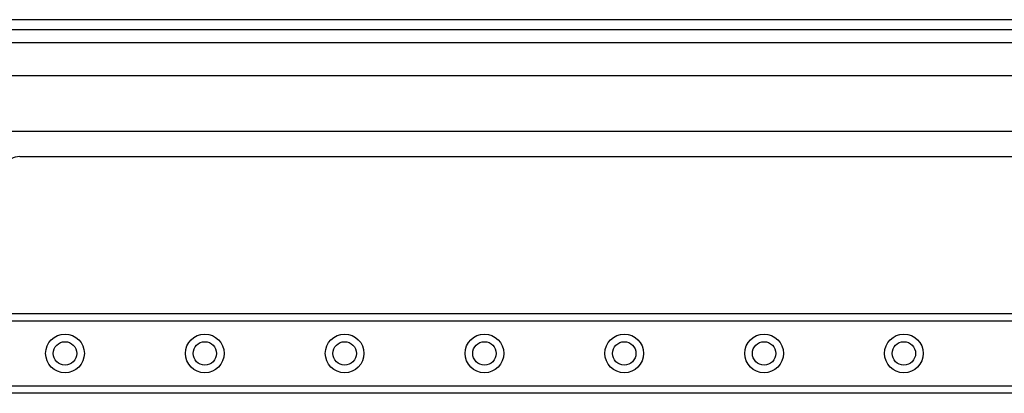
# Model space of a CAD drawing. Header units: inches. Extents: x 5 to 160, y 9 to 87.
# Tile 137 of 203: x 20.35 to 27.29, y 60.05 to 62.68. Entities that reach past the tile are written whole.
import ezdxf

# ---------------------------------------------------------------- set-up
doc = ezdxf.new("R2010")
doc.units = ezdxf.units.IN
doc.header["$MEASUREMENT"] = 0
doc.layers.add('Visible Edges(ANSI)', color=7, linetype='Continuous', lineweight=25)
doc.layers.add('Visible Tangent Edges(ANSI)', color=7, linetype='Continuous', lineweight=25)

msp = doc.modelspace()

# ---------------------------------------------------------------- linework, layer by layer
at = {"layer": 'Visible Edges(ANSI)'}
for p, q in [((34.4872, 62.6761), (4.8912, 62.6761)), ((4.8912, 62.6081), (34.4872, 62.6081)), ((20.0572, 62.2824), (33.7511, 62.2824)), ((33.7511, 61.8887), (20.0731, 61.8887)), ((20.3544, 61.7121), (32.4341, 61.7121)), ((7.5515, 60.6071), (31.827, 60.6071)), ((31.827, 60.0451), (7.5515, 60.0451))]:
    msp.add_line(p, q, dxfattribs=at)
for centre in [(20.6735, 60.3261), (21.6577, 60.3261), (22.642, 60.3261), (23.6263, 60.3261), (24.6105, 60.3261), (25.5948, 60.3261), (26.579, 60.3261)]:
    msp.add_circle(centre, 0.0825, dxfattribs=at)
msp.add_arc((20.3551, 61.5868), 0.1253, 90.34, 207.43874, dxfattribs=at)
at = {"layer": 'Visible Tangent Edges(ANSI)'}
for p, q in [((4.8912, 62.5151), (34.4872, 62.5151)), ((31.827, 60.5532), (7.5515, 60.5532)), ((7.5515, 60.0989), (31.827, 60.0989))]:
    msp.add_line(p, q, dxfattribs=at)
for centre in [(20.6735, 60.3261), (21.6577, 60.3261), (22.642, 60.3261), (23.6263, 60.3261), (24.6105, 60.3261), (25.5948, 60.3261), (26.579, 60.3261)]:
    msp.add_circle(centre, 0.1363, dxfattribs=at)

doc.saveas('drawing.dxf')
